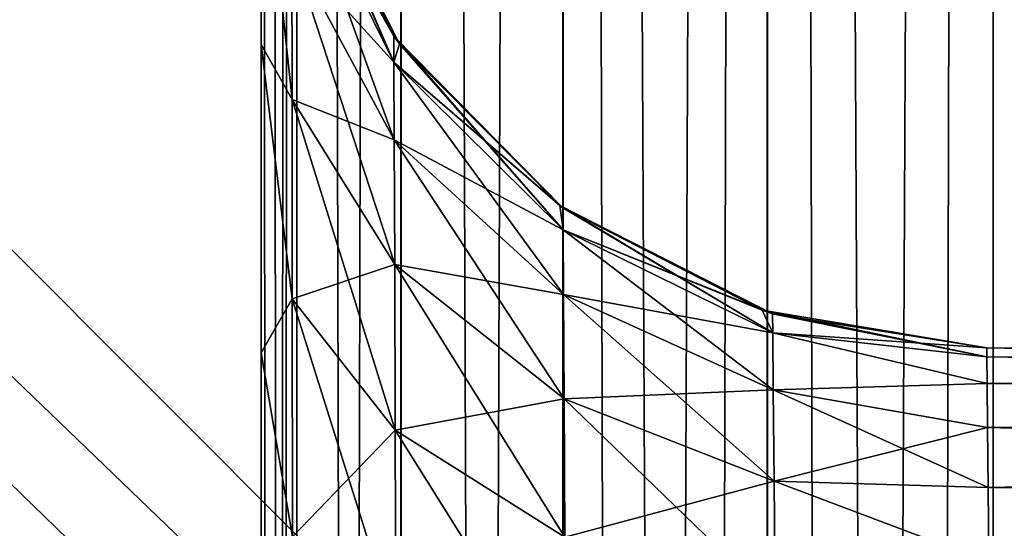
# Model space of a CAD drawing. Header units: metres. Extents: x -86 to 86, y -57 to 57.
# Tile 98 of 256: x -45.665 to -44.992, y 25.399 to 25.746. Entities that reach past the tile are written whole.
import ezdxf

# ---------------------------------------------------------------- set-up
doc = ezdxf.new("R2010")
doc.units = ezdxf.units.M
doc.layers.add('solid_125286', color=7, linetype='CONTINUOUS')

msp = doc.modelspace()

# ---------------------------------------------------------------- linework, layer by layer
at = {"layer": 'solid_125286'}
for points in [[(-43.964466, 22.46842, -2), (-53.242641, 31.746595, -2), (-44.211155, 55.948997, -2)], [(-52.535534, 32.453701, 10), (-43.5, 23.418167, 10), (-43.5, 37.5, 10)], [(-45.5, 37.5, 44), (-45.5, 37.5, 43), (-45.5, 7.215435, 43)], [(-45.475674, 37.5, 42.84594), (-45.5, 7.215435, 43), (-45.5, 37.5, 43)], [(-45.5, 36.239105, 44), (-45.5, 37.5, 44), (-45.5, 7.215435, 43)], [(-45.493851, 7.215435, 42.921822), (-45.5, 7.215435, 43), (-45.475674, 37.5, 42.84594)], [(-45.5, 7.55769, 70.818245), (-45.5, 7.215435, 71), (-45.5, 37.5, 71)], [(-45.493851, 7.215435, 71.078178), (-45.5, 37.5, 71), (-45.5, 7.215435, 71)], [(-45.5, 8.069077, 70.525986), (-45.5, 7.55769, 70.818245), (-45.5, 37.5, 71)], [(-45.5, 8.891709, 70), (-45.5, 8.069077, 70.525986), (-45.5, 37.5, 71)], [(-45.5, 16.956749, 70), (-45.5, 8.891709, 70), (-45.5, 37.5, 71)], [(-45.5, 25.021786, 70), (-45.5, 16.956749, 70), (-45.5, 37.5, 71)], [(-45.5, 25.27566, 69.967171), (-45.5, 25.021786, 70), (-45.5, 37.5, 71)], [(-45.5, 25.518402, 69.867943), (-45.5, 25.27566, 69.967171), (-45.5, 37.5, 71)], [(-45.5, 25.728909, 69.70713), (-45.5, 25.518402, 69.867943), (-45.5, 37.5, 71)], [(-45.5, 25.88975, 69.496635), (-45.5, 25.728909, 69.70713), (-45.5, 37.5, 71)], [(-45.475533, 7.215435, 71.154495), (-45.5, 37.5, 71), (-45.493851, 7.215435, 71.078178)], [(-45.475529, 37.5, 71.15451), (-45.5, 37.5, 71), (-45.475533, 7.215435, 71.154495)], [(-45.493851, 7.215435, 42.921822), (-45.475674, 37.5, 42.84594), (-45.475533, 7.215435, 42.845501)], [(-45.475533, 7.215435, 42.845501), (-45.475674, 37.5, 42.84594), (-45.404694, 37.5, 42.70636)], [(-45.475533, 7.215435, 42.845501), (-45.404694, 37.5, 42.70636), (-45.404461, 7.215435, 42.706039)], [(-45.475529, 37.5, 71.15451), (-45.475533, 7.215435, 71.154495), (-45.404476, 7.215435, 71.293938)], [(-45.475529, 37.5, 71.15451), (-45.404476, 7.215435, 71.293938), (-45.404415, 37.5, 71.294022)], [(-45.404461, 7.215435, 42.706039), (-45.404694, 37.5, 42.70636), (-45.294018, 37.5, 42.595585)], [(-45.404415, 37.5, 71.294022), (-45.404476, 7.215435, 71.293938), (-45.293888, 7.215435, 71.40451)], [(-45.404461, 7.215435, 42.706039), (-45.294018, 37.5, 42.595585), (-45.293861, 7.215435, 42.59547)], [(-45.404415, 37.5, 71.294022), (-45.293888, 7.215435, 71.40451), (-45.29364, 37.5, 71.404694)], [(-45.293861, 7.215435, 42.59547), (-45.294018, 37.5, 42.595585), (-45.154507, 37.5, 42.524471)], [(-45.29364, 37.5, 71.404694), (-45.293888, 7.215435, 71.40451), (-45.22699, 7.215435, 71.445503)], [(-45.293861, 7.215435, 42.59547), (-45.154507, 37.5, 42.524471), (-45.226978, 7.215435, 42.554489)], [(-45.29364, 37.5, 71.404694), (-45.22699, 7.215435, 71.445503), (-45.154449, 7.215435, 71.475548)], [(-45.29364, 37.5, 71.404694), (-45.154449, 7.215435, 71.475548), (-45.15406, 37.5, 71.47567)], [(-45.226978, 7.215435, 42.554489), (-45.154507, 37.5, 42.524471), (-45.154446, 7.215435, 42.524452)], [(-45.154446, 7.215435, 42.524452), (-45.154507, 37.5, 42.524471), (-45, 37.5, 42.5)], [(-45.15406, 37.5, 71.47567), (-45.154449, 7.215435, 71.475548), (-45.07814, 7.215435, 71.493858)], [(-45.154446, 7.215435, 42.524452), (-45, 37.5, 42.5), (-45.078144, 7.215435, 42.506145)], [(-45.15406, 37.5, 71.47567), (-45.07814, 7.215435, 71.493858), (-45, 7.215435, 71.5)], [(-45.15406, 37.5, 71.47567), (-45, 7.215435, 71.5), (-45, 37.5, 71.5)], [(-45.078144, 7.215435, 42.506145), (-45, 37.5, 42.5), (-45, 7.215435, 42.5)], [(-44.676975, 2.797558, 42.5), (-45, 7.215435, 42.5), (-45, 37.5, 42.5)], [(-44.558178, 0.000002, 42.5), (-44.676975, 2.797558, 42.5), (-45, 37.5, 42.5)], [(-43, -37.5, 42.5), (-44.558178, 0.000002, 42.5), (-45, 37.5, 42.5)], [(-43, 37.5, 42.5), (-43, -37.5, 42.5), (-45, 37.5, 42.5)], [(-43, 37.5, 71.5), (-45, 7.215435, 71.5), (-44.984905, 6.595356, 71.5)], [(-43, 37.5, 71.5), (-45, 37.5, 71.5), (-45, 7.215435, 71.5)], [(-43, 37.5, 71.5), (-44.558178, -0.000002, 71.5), (-45, -37.5, 71.5)], [(-43, -37.5, 71.5), (-43, 37.5, 71.5), (-45, -37.5, 71.5)], [(-45.5, 34.978214, 44), (-45.5, 36.239105, 44), (-45.5, 7.215435, 43)], [(-45.5, 34.724342, 44.032825), (-45.5, 34.978214, 44), (-45.5, 7.215435, 43)], [(-45.5, 34.481598, 44.132057), (-45.5, 34.724342, 44.032825), (-45.5, 7.215435, 43)], [(-45.5, 34.271091, 44.292873), (-45.5, 34.481598, 44.132057), (-45.5, 7.215435, 43)], [(-45.5, 25.021778, 44), (-45.5, 34.110252, 44.503368), (-45.5, 34.271091, 44.292873)], [(-45.5, 34.271091, 44.292873), (-45.5, 7.215435, 43), (-45.5, 25.021778, 44)], [(-45.5, 34.011002, 44.74612), (-45.5, 34.110252, 44.503368), (-45.5, 25.021778, 44)], [(-45.5, 33.978165, 44.999981), (-45.5, 34.011002, 44.74612), (-45.5, 25.021778, 44)], [(-45.5, 33.978165, 53.999981), (-45.5, 25.728909, 44.292873), (-45.5, 25.88975, 44.503368)], [(-45.5, 33.978165, 47.999996), (-45.5, 25.5184, 44.132057), (-45.5, 25.728909, 44.292873)], [(-45.5, 33.978165, 51.000011), (-45.5, 33.978165, 47.999996), (-45.5, 25.728909, 44.292873)], [(-45.5, 33.978165, 53.999981), (-45.5, 33.978165, 51.000011), (-45.5, 25.728909, 44.292873)], [(-45.5, 33.978165, 44.999981), (-45.5, 25.275656, 44.032825), (-45.5, 25.5184, 44.132057)], [(-45.5, 33.978165, 47.999996), (-45.5, 33.978165, 44.999981), (-45.5, 25.5184, 44.132057)], [(-45.5, 33.978165, 44.999981), (-45.5, 25.021778, 44), (-45.5, 25.275656, 44.032825)], [(-52.718548, 32.270687, 9.965926), (-43.5, 23.418167, 10), (-52.535534, 32.453701, 10)], [(-43.505909, 22.999779, 9.953932), (-52.718548, 32.270687, 9.965926), (-52.889248, 32.099987, 9.865894)], [(-43.474819, 23.296923, 9.99769), (-43.5, 23.418167, 10), (-52.718548, 32.270687, 9.965926)], [(-43.476868, 23.155674, 9.985573), (-43.474819, 23.296923, 9.99769), (-52.718548, 32.270687, 9.965926)], [(-43.505909, 22.999779, 9.953932), (-43.476868, 23.155674, 9.985573), (-52.718548, 32.270687, 9.965926)], [(-43.581604, 22.762205, 9.853228), (-52.889248, 32.099987, 9.865894), (-53.035797, 31.95344, 9.706737)], [(-43.554802, 22.837347, 9.893303), (-43.505909, 22.999779, 9.953932), (-52.889248, 32.099987, 9.865894)], [(-43.581604, 22.762205, 9.853228), (-43.554802, 22.837347, 9.893303), (-52.889248, 32.099987, 9.865894)], [(-43.676285, 22.537161, 9.664128), (-53.035797, 31.95344, 9.706737), (-53.148186, 31.841051, 9.49932)], [(-43.607937, 22.69367, 9.808411), (-43.581604, 22.762205, 9.853228), (-53.035797, 31.95344, 9.706737)], [(-43.632172, 22.634144, 9.76177), (-43.607937, 22.69367, 9.808411), (-53.035797, 31.95344, 9.706737)], [(-43.654945, 22.582191, 9.713469), (-43.632172, 22.634144, 9.76177), (-53.035797, 31.95344, 9.706737)], [(-43.676285, 22.537161, 9.664128), (-43.654945, 22.582191, 9.713469), (-53.035797, 31.95344, 9.706737)], [(-43.754181, 22.422701, 9.468175), (-53.148186, 31.841051, 9.49932), (-53.218739, 31.770498, 9.257808)], [(-43.696564, 22.498941, 9.614416), (-43.676285, 22.537161, 9.664128), (-53.148186, 31.841051, 9.49932)], [(-43.716118, 22.467236, 9.564798), (-43.696564, 22.498941, 9.614416), (-53.148186, 31.841051, 9.49932)], [(-43.735191, 22.441875, 9.5159), (-43.716118, 22.467236, 9.564798), (-53.148186, 31.841051, 9.49932)], [(-43.754181, 22.422701, 9.468175), (-43.735191, 22.441875, 9.5159), (-53.148186, 31.841051, 9.49932)], [(-43.883671, 22.416433, 9.200822), (-53.218739, 31.770498, 9.257808), (-53.242641, 31.746595, 9)], [(-43.773083, 22.409266, 9.422202), (-43.754181, 22.422701, 9.468175), (-53.218739, 31.770498, 9.257808)], [(-43.79213, 22.401308, 9.378516), (-43.773083, 22.409266, 9.422202), (-53.218739, 31.770498, 9.257808)], [(-43.811119, 22.397991, 9.337383), (-43.79213, 22.401308, 9.378516), (-53.218739, 31.770498, 9.257808)], [(-43.848488, 22.402534, 9.263791), (-43.811119, 22.397991, 9.337383), (-53.218739, 31.770498, 9.257808)], [(-43.883671, 22.416433, 9.200822), (-43.848488, 22.402534, 9.263791), (-53.218739, 31.770498, 9.257808)], [(-43.964466, 22.46842, -2), (-53.242641, 31.746595, 9), (-53.242641, 31.746595, -2)], [(-43.915112, 22.434183, 9.145828), (-43.883671, 22.416433, 9.200822), (-53.242641, 31.746595, 9)], [(-43.941032, 22.451439, 9.095424), (-43.915112, 22.434183, 9.145828), (-53.242641, 31.746595, 9)], [(-43.958565, 22.464064, 9.046708), (-43.941032, 22.451439, 9.095424), (-53.242641, 31.746595, 9)], [(-43.964466, 22.46842, 9), (-43.958565, 22.464064, 9.046708), (-53.242641, 31.746595, 9)], [(-43.964466, 22.46842, -2), (-43.964466, 22.46842, 9), (-53.242641, 31.746595, 9)], [(-45.5, 25.88975, 62.503368), (-45.5, 25.88975, 60.496632), (-45.5, 25.728909, 60.707127)], [(-45.478924, 25.691351, 60.533932), (-45.5, 25.728909, 60.707127), (-45.5, 25.88975, 60.496632)], [(-45.5, 25.728909, 62.292873), (-45.5, 25.88975, 62.503368), (-45.5, 25.728909, 60.707127)], [(-45.478924, 25.691351, 60.533932), (-45.5, 25.88975, 60.496632), (-45.479073, 25.793829, 60.371777)], [(-45.5, 25.728909, 51.707127), (-45.5, 25.728909, 53.292873), (-45.5, 25.88975, 53.503368)], [(-45.478924, 25.691349, 53.466068), (-45.5, 25.88975, 53.503368), (-45.5, 25.728909, 53.292873)], [(-45.5, 25.88975, 51.496632), (-45.5, 25.728909, 51.707127), (-45.5, 25.88975, 53.503368)], [(-45.478924, 25.691349, 53.466068), (-45.479073, 25.793829, 53.628223), (-45.5, 25.88975, 53.503368)], [(-45.478924, 25.691351, 51.533932), (-45.5, 25.728909, 51.707127), (-45.5, 25.88975, 51.496632)], [(-45.478924, 25.691351, 51.533932), (-45.5, 25.88975, 51.496632), (-45.479073, 25.793829, 51.371777)], [(-45.478924, 25.691349, 44.466068), (-45.5, 25.88975, 44.503368), (-45.5, 25.728909, 44.292873)], [(-45.479073, 25.793829, 44.628223), (-45.5, 25.88975, 44.503368), (-45.478924, 25.691349, 44.466068)], [(-45.478924, 25.691351, 69.533936), (-45.5, 25.728909, 69.70713), (-45.5, 25.88975, 69.496635)], [(-45.478924, 25.691351, 69.533936), (-45.5, 25.88975, 69.496635), (-45.479073, 25.793829, 69.37178)], [(-45.478924, 25.691349, 62.466068), (-45.5, 25.88975, 62.503368), (-45.5, 25.728909, 62.292873)], [(-45.478924, 25.691349, 62.466068), (-45.479073, 25.793829, 62.628223), (-45.5, 25.88975, 62.503368)], [(-45.409275, 25.716747, 69.1586), (-45.479176, 25.879045, 69), (-45.475807, 25.868191, 69)], [(-45.479164, 25.857508, 69.190727), (-45.479176, 25.879045, 69), (-45.409275, 25.716747, 69.1586)], [(-45.409275, 25.716747, 60.158604), (-45.479176, 25.879045, 60), (-45.475807, 25.868191, 60)], [(-45.479164, 25.857508, 60.190731), (-45.479176, 25.879045, 60), (-45.409275, 25.716747, 60.158604)], [(-45.479176, 25.879045, 51), (-45.475807, 25.868191, 51), (-45.409275, 25.716747, 51.158604)], [(-45.479164, 25.857508, 51.190731), (-45.479176, 25.879045, 51), (-45.409275, 25.716747, 51.158604)], [(-45.409283, 25.734629, 63), (-45.475807, 25.868193, 63), (-45.479164, 25.857508, 62.809269)], [(-45.475807, 25.868193, 45), (-45.479164, 25.857508, 44.809269), (-45.409283, 25.734629, 45)], [(-45.479164, 25.857508, 53.809269), (-45.405525, 25.729349, 54), (-45.475807, 25.868193, 54)], [(-45.475807, 25.868191, 69), (-45.475807, 25.868193, 63), (-45.409283, 25.734629, 63)], [(-45.475807, 25.868191, 51), (-45.475807, 25.868193, 45), (-45.409283, 25.734629, 45)], [(-45.475807, 25.868193, 54), (-45.405525, 25.729349, 54), (-45.475807, 25.868191, 60)], [(-45.409283, 25.734629, 69), (-45.475807, 25.868191, 69), (-45.409283, 25.734629, 63)], [(-45.409275, 25.716747, 69.1586), (-45.475807, 25.868191, 69), (-45.409283, 25.734629, 69)], [(-45.475807, 25.868191, 51), (-45.409283, 25.734629, 45), (-45.40551, 25.729326, 51)], [(-45.405525, 25.729349, 54), (-45.409283, 25.734629, 60), (-45.475807, 25.868191, 60)], [(-45.409275, 25.716747, 60.158604), (-45.475807, 25.868191, 60), (-45.409283, 25.734629, 60)], [(-45.475807, 25.868191, 51), (-45.40551, 25.729326, 51), (-45.409275, 25.716747, 51.158604)], [(-45.409275, 25.716745, 62.841396), (-45.479164, 25.857508, 62.809269), (-45.479073, 25.793829, 62.628223)], [(-45.409275, 25.716745, 62.841396), (-45.409283, 25.734629, 63), (-45.479164, 25.857508, 62.809269)], [(-45.479164, 25.857508, 69.190727), (-45.409275, 25.716747, 69.1586), (-45.409092, 25.663788, 69.309151)], [(-45.479073, 25.793829, 69.37178), (-45.479164, 25.857508, 69.190727), (-45.409092, 25.663788, 69.309151)], [(-45.479164, 25.857508, 44.809269), (-45.409275, 25.716745, 44.841396), (-45.409283, 25.734629, 45)], [(-45.479164, 25.857508, 44.809269), (-45.479073, 25.793829, 44.628223), (-45.409275, 25.716745, 44.841396)], [(-45.409275, 25.716745, 53.841396), (-45.405525, 25.729349, 54), (-45.479164, 25.857508, 53.809269)], [(-45.409275, 25.716745, 53.841396), (-45.479164, 25.857508, 53.809269), (-45.479073, 25.793829, 53.628223)], [(-45.479164, 25.857508, 51.190731), (-45.409275, 25.716747, 51.158604), (-45.409092, 25.663788, 51.309151)], [(-45.479073, 25.793829, 51.371777), (-45.479164, 25.857508, 51.190731), (-45.409092, 25.663788, 51.309151)], [(-45.479164, 25.857508, 60.190731), (-45.409275, 25.716747, 60.158604), (-45.409092, 25.663788, 60.309151)], [(-45.479073, 25.793829, 60.371777), (-45.479164, 25.857508, 60.190731), (-45.409092, 25.663788, 60.309151)], [(-45.409092, 25.663788, 62.690849), (-45.479073, 25.793829, 62.628223), (-45.478924, 25.691349, 62.466068)], [(-45.409092, 25.663788, 62.690849), (-45.409275, 25.716745, 62.841396), (-45.479073, 25.793829, 62.628223)], [(-45.479073, 25.793829, 69.37178), (-45.409092, 25.663788, 69.309151), (-45.408791, 25.578564, 69.443985)], [(-45.478924, 25.691351, 69.533936), (-45.479073, 25.793829, 69.37178), (-45.408791, 25.578564, 69.443985)], [(-45.479073, 25.793829, 44.628223), (-45.409092, 25.663788, 44.690849), (-45.409275, 25.716745, 44.841396)], [(-45.479073, 25.793829, 44.628223), (-45.478924, 25.691349, 44.466068), (-45.409092, 25.663788, 44.690849)], [(-45.409092, 25.663788, 53.690849), (-45.479073, 25.793829, 53.628223), (-45.478924, 25.691349, 53.466068)], [(-45.409092, 25.663788, 53.690849), (-45.409275, 25.716745, 53.841396), (-45.479073, 25.793829, 53.628223)], [(-45.479073, 25.793829, 51.371777), (-45.409092, 25.663788, 51.309151), (-45.408791, 25.578564, 51.443981)], [(-45.478924, 25.691351, 51.533932), (-45.479073, 25.793829, 51.371777), (-45.408791, 25.578564, 51.443981)], [(-45.479073, 25.793829, 60.371777), (-45.409092, 25.663788, 60.309151), (-45.408791, 25.578564, 60.443981)], [(-45.478924, 25.691351, 60.533932), (-45.479073, 25.793829, 60.371777), (-45.408791, 25.578564, 60.443981)], [(-45.5, 25.728909, 62.292873), (-45.5, 25.728909, 60.707127), (-45.5, 25.518402, 60.867943)], [(-45.478725, 25.555338, 60.66901), (-45.5, 25.518402, 60.867943), (-45.5, 25.728909, 60.707127)], [(-45.5, 25.5184, 62.132057), (-45.5, 25.728909, 62.292873), (-45.5, 25.518402, 60.867943)], [(-45.478725, 25.555338, 60.66901), (-45.5, 25.728909, 60.707127), (-45.478924, 25.691351, 60.533932)], [(-45.5, 25.518402, 51.867943), (-45.5, 25.5184, 53.132057), (-45.5, 25.728909, 53.292873)], [(-45.478725, 25.555338, 53.33099), (-45.5, 25.728909, 53.292873), (-45.5, 25.5184, 53.132057)], [(-45.5, 25.728909, 51.707127), (-45.5, 25.518402, 51.867943), (-45.5, 25.728909, 53.292873)], [(-45.478725, 25.555338, 53.33099), (-45.478924, 25.691349, 53.466068), (-45.5, 25.728909, 53.292873)], [(-45.478725, 25.555338, 51.66901), (-45.5, 25.518402, 51.867943), (-45.5, 25.728909, 51.707127)], [(-45.478725, 25.555338, 51.66901), (-45.5, 25.728909, 51.707127), (-45.478924, 25.691351, 51.533932)], [(-45.478725, 25.555338, 44.33099), (-45.5, 25.728909, 44.292873), (-45.5, 25.5184, 44.132057)], [(-45.478924, 25.691349, 44.466068), (-45.5, 25.728909, 44.292873), (-45.478725, 25.555338, 44.33099)], [(-45.478725, 25.555338, 69.669006), (-45.5, 25.518402, 69.867943), (-45.5, 25.728909, 69.70713)], [(-45.478725, 25.555338, 69.669006), (-45.5, 25.728909, 69.70713), (-45.478924, 25.691351, 69.533936)], [(-45.478725, 25.555338, 62.33099), (-45.5, 25.728909, 62.292873), (-45.5, 25.5184, 62.132057)], [(-45.478725, 25.555338, 62.33099), (-45.478924, 25.691349, 62.466068), (-45.5, 25.728909, 62.292873)], [(-45.296036, 25.618895, 63), (-45.409283, 25.734629, 63), (-45.409275, 25.716745, 62.841396)], [(-45.409283, 25.734629, 69), (-45.409283, 25.734629, 63), (-45.296036, 25.618895, 63)], [(-45.296013, 25.618877, 69), (-45.409283, 25.734629, 69), (-45.296036, 25.618895, 63)], [(-45.409275, 25.716747, 69.1586), (-45.409283, 25.734629, 69), (-45.293739, 25.602287, 69.132477)], [(-45.293739, 25.602287, 69.132477), (-45.409283, 25.734629, 69), (-45.296013, 25.618877, 69)], [(-45.296036, 25.618895, 45), (-45.409283, 25.734629, 45), (-45.409275, 25.716745, 44.841396)], [(-45.40551, 25.729326, 51), (-45.409283, 25.734629, 45), (-45.296036, 25.618895, 45)], [(-45.409275, 25.716747, 60.158604), (-45.409283, 25.734629, 60), (-45.293739, 25.602287, 60.132477)], [(-45.293884, 25.617321, 54), (-45.296013, 25.618877, 60), (-45.409283, 25.734629, 60)], [(-45.293739, 25.602287, 60.132477), (-45.409283, 25.734629, 60), (-45.296013, 25.618877, 60)], [(-45.405525, 25.729349, 54), (-45.293884, 25.617321, 54), (-45.409283, 25.734629, 60)], [(-45.409275, 25.716745, 53.841396), (-45.293884, 25.617321, 54), (-45.405525, 25.729349, 54)], [(-45.409275, 25.716747, 51.158604), (-45.40551, 25.729326, 51), (-45.293739, 25.602287, 51.132477)], [(-45.40551, 25.729326, 51), (-45.296036, 25.618895, 45), (-45.293884, 25.617321, 51)], [(-45.40551, 25.729326, 51), (-45.293884, 25.617321, 51), (-45.293739, 25.602287, 51.132477)], [(-45.409275, 25.716747, 69.1586), (-45.293739, 25.602287, 69.132477), (-45.29348, 25.558081, 69.25824)], [(-45.409092, 25.663788, 69.309151), (-45.409275, 25.716747, 69.1586), (-45.29348, 25.558081, 69.25824)], [(-45.409275, 25.716747, 51.158604), (-45.293739, 25.602287, 51.132477), (-45.29348, 25.558081, 51.25824)], [(-45.409092, 25.663788, 51.309151), (-45.409275, 25.716747, 51.158604), (-45.29348, 25.558081, 51.25824)], [(-45.409275, 25.716747, 60.158604), (-45.293739, 25.602287, 60.132477), (-45.29348, 25.558081, 60.25824)], [(-45.409092, 25.663788, 60.309151), (-45.409275, 25.716747, 60.158604), (-45.29348, 25.558081, 60.25824)], [(-45.293739, 25.602287, 62.867523), (-45.409275, 25.716745, 62.841396), (-45.409092, 25.663788, 62.690849)], [(-45.293739, 25.602287, 62.867523), (-45.296036, 25.618895, 63), (-45.409275, 25.716745, 62.841396)], [(-45.409275, 25.716745, 44.841396), (-45.293739, 25.602287, 44.867523), (-45.296036, 25.618895, 45)], [(-45.409275, 25.716745, 44.841396), (-45.409092, 25.663788, 44.690849), (-45.293739, 25.602287, 44.867523)], [(-45.293739, 25.602287, 53.867523), (-45.293884, 25.617321, 54), (-45.409275, 25.716745, 53.841396)], [(-45.293739, 25.602287, 53.867523), (-45.409275, 25.716745, 53.841396), (-45.409092, 25.663788, 53.690849)], [(-45.478924, 25.691351, 69.533936), (-45.408791, 25.578564, 69.443985), (-45.408394, 25.465454, 69.556297)], [(-45.478725, 25.555338, 69.669006), (-45.478924, 25.691351, 69.533936), (-45.408394, 25.465454, 69.556297)], [(-45.478924, 25.691351, 51.533932), (-45.408791, 25.578564, 51.443981), (-45.408394, 25.465454, 51.556293)], [(-45.478725, 25.555338, 51.66901), (-45.478924, 25.691351, 51.533932), (-45.408394, 25.465454, 51.556293)], [(-45.478924, 25.691351, 60.533932), (-45.408791, 25.578564, 60.443981), (-45.408394, 25.465454, 60.556293)], [(-45.478725, 25.555338, 60.66901), (-45.478924, 25.691351, 60.533932), (-45.408394, 25.465454, 60.556293)], [(-45.408791, 25.578562, 62.556019), (-45.478924, 25.691349, 62.466068), (-45.478725, 25.555338, 62.33099)], [(-45.408791, 25.578562, 62.556019), (-45.409092, 25.663788, 62.690849), (-45.478924, 25.691349, 62.466068)], [(-45.478924, 25.691349, 44.466068), (-45.408791, 25.578562, 44.556019), (-45.409092, 25.663788, 44.690849)], [(-45.478924, 25.691349, 44.466068), (-45.478725, 25.555338, 44.33099), (-45.408791, 25.578562, 44.556019)], [(-45.408791, 25.578562, 53.556019), (-45.478924, 25.691349, 53.466068), (-45.478725, 25.555338, 53.33099)], [(-45.408791, 25.578562, 53.556019), (-45.409092, 25.663788, 53.690849), (-45.478924, 25.691349, 53.466068)], [(-45.293476, 25.558079, 62.74176), (-45.409092, 25.663788, 62.690849), (-45.408791, 25.578562, 62.556019)], [(-45.293476, 25.558079, 62.74176), (-45.293739, 25.602287, 62.867523), (-45.409092, 25.663788, 62.690849)], [(-45.409092, 25.663788, 69.309151), (-45.29348, 25.558081, 69.25824), (-45.293056, 25.486929, 69.370903)], [(-45.408791, 25.578564, 69.443985), (-45.409092, 25.663788, 69.309151), (-45.293056, 25.486929, 69.370903)], [(-45.409092, 25.663788, 44.690849), (-45.293476, 25.558079, 44.74176), (-45.293739, 25.602287, 44.867523)], [(-45.409092, 25.663788, 44.690849), (-45.408791, 25.578562, 44.556019), (-45.293476, 25.558079, 44.74176)], [(-45.293476, 25.558079, 53.74176), (-45.409092, 25.663788, 53.690849), (-45.408791, 25.578562, 53.556019)], [(-45.293476, 25.558079, 53.74176), (-45.293739, 25.602287, 53.867523), (-45.409092, 25.663788, 53.690849)], [(-45.409092, 25.663788, 51.309151), (-45.29348, 25.558081, 51.25824), (-45.293056, 25.486929, 51.370903)], [(-45.408791, 25.578564, 51.443981), (-45.409092, 25.663788, 51.309151), (-45.293056, 25.486929, 51.370903)], [(-45.409092, 25.663788, 60.309151), (-45.29348, 25.558081, 60.25824), (-45.293056, 25.486929, 60.370903)], [(-45.408791, 25.578564, 60.443981), (-45.409092, 25.663788, 60.309151), (-45.293056, 25.486929, 60.370903)], [(-45.157791, 25.547386, 63), (-45.296036, 25.618895, 63), (-45.293739, 25.602287, 62.867523)], [(-45.296013, 25.618877, 69), (-45.296036, 25.618895, 63), (-45.157791, 25.547386, 63)], [(-45.157791, 25.547386, 45), (-45.296036, 25.618895, 45), (-45.293739, 25.602287, 44.867523)], [(-45.293884, 25.617321, 51), (-45.296036, 25.618895, 45), (-45.157791, 25.547386, 45)], [(-45.157787, 25.547386, 69), (-45.296013, 25.618877, 69), (-45.157791, 25.547386, 63)], [(-45.15052, 25.531912, 69.116417), (-45.296013, 25.618877, 69), (-45.157787, 25.547386, 69)], [(-45.293739, 25.602287, 69.132477), (-45.296013, 25.618877, 69), (-45.15052, 25.531912, 69.116417)], [(-45.150661, 25.545074, 54), (-45.157787, 25.547386, 60), (-45.296013, 25.618877, 60)], [(-45.15052, 25.531912, 60.116413), (-45.296013, 25.618877, 60), (-45.157787, 25.547386, 60)], [(-45.293884, 25.617321, 54), (-45.150661, 25.545074, 54), (-45.296013, 25.618877, 60)], [(-45.293739, 25.602287, 60.132477), (-45.296013, 25.618877, 60), (-45.15052, 25.531912, 60.116413)], [(-45.293884, 25.617321, 51), (-45.157791, 25.547386, 45), (-45.150661, 25.545074, 51)], [(-45.293739, 25.602287, 53.867523), (-45.150661, 25.545074, 54), (-45.293884, 25.617321, 54)], [(-45.293884, 25.617321, 51), (-45.150661, 25.545074, 51), (-45.15052, 25.531912, 51.116413)], [(-45.293739, 25.602287, 51.132477), (-45.293884, 25.617321, 51), (-45.15052, 25.531912, 51.116413)], [(-45.15052, 25.531912, 62.883587), (-45.293739, 25.602287, 62.867523), (-45.293476, 25.558079, 62.74176)], [(-45.15052, 25.531912, 62.883587), (-45.157791, 25.547386, 63), (-45.293739, 25.602287, 62.867523)], [(-45.293739, 25.602287, 69.132477), (-45.15052, 25.531912, 69.116417), (-45.150211, 25.493126, 69.226959)], [(-45.29348, 25.558081, 69.25824), (-45.293739, 25.602287, 69.132477), (-45.150211, 25.493126, 69.226959)], [(-45.293739, 25.602287, 44.867523), (-45.15052, 25.531912, 44.883587), (-45.157791, 25.547386, 45)], [(-45.293739, 25.602287, 44.867523), (-45.293476, 25.558079, 44.74176), (-45.15052, 25.531912, 44.883587)], [(-45.15052, 25.531912, 53.883587), (-45.150661, 25.545074, 54), (-45.293739, 25.602287, 53.867523)], [(-45.15052, 25.531912, 53.883587), (-45.293739, 25.602287, 53.867523), (-45.293476, 25.558079, 53.74176)], [(-45.293739, 25.602287, 51.132477), (-45.15052, 25.531912, 51.116413), (-45.150211, 25.493126, 51.226959)], [(-45.29348, 25.558081, 51.25824), (-45.293739, 25.602287, 51.132477), (-45.150211, 25.493126, 51.226959)], [(-45.293739, 25.602287, 60.132477), (-45.15052, 25.531912, 60.116413), (-45.150211, 25.493126, 60.226959)], [(-45.29348, 25.558081, 60.25824), (-45.293739, 25.602287, 60.132477), (-45.150211, 25.493126, 60.226959)], [(-45.408394, 25.465454, 62.443707), (-45.408791, 25.578562, 62.556019), (-45.478725, 25.555338, 62.33099)], [(-45.478725, 25.555338, 44.33099), (-45.408394, 25.465454, 44.443707), (-45.408791, 25.578562, 44.556019)], [(-45.408394, 25.465454, 53.443707), (-45.408791, 25.578562, 53.556019), (-45.478725, 25.555338, 53.33099)], [(-45.408791, 25.578564, 69.443985), (-45.293056, 25.486929, 69.370903), (-45.292496, 25.392479, 69.464783)], [(-45.408394, 25.465454, 69.556297), (-45.408791, 25.578564, 69.443985), (-45.292496, 25.392479, 69.464783)], [(-45.408791, 25.578564, 51.443981), (-45.293056, 25.486929, 51.370903), (-45.292496, 25.392479, 51.464779)], [(-45.408394, 25.465454, 51.556293), (-45.408791, 25.578564, 51.443981), (-45.292496, 25.392479, 51.464779)], [(-45.408791, 25.578564, 60.443981), (-45.293056, 25.486929, 60.370903), (-45.292496, 25.392479, 60.464779)], [(-45.408394, 25.465454, 60.556293), (-45.408791, 25.578564, 60.443981), (-45.292496, 25.392479, 60.464779)], [(-45.293056, 25.486927, 62.629097), (-45.408791, 25.578562, 62.556019), (-45.408394, 25.465454, 62.443707)], [(-45.293056, 25.486927, 62.629097), (-45.293476, 25.558079, 62.74176), (-45.408791, 25.578562, 62.556019)], [(-45.408791, 25.578562, 44.556019), (-45.293056, 25.486927, 44.629097), (-45.293476, 25.558079, 44.74176)], [(-45.408791, 25.578562, 44.556019), (-45.408394, 25.465454, 44.443707), (-45.293056, 25.486927, 44.629097)], [(-45.293056, 25.486927, 53.629097), (-45.408791, 25.578562, 53.556019), (-45.408394, 25.465454, 53.443707)], [(-45.293056, 25.486927, 53.629097), (-45.293476, 25.558079, 53.74176), (-45.408791, 25.578562, 53.556019)], [(-45.478485, 25.392744, 60.770245), (-45.5, 25.518402, 60.867943), (-45.478725, 25.555338, 60.66901)], [(-45.478485, 25.392742, 53.229759), (-45.478725, 25.555338, 53.33099), (-45.5, 25.5184, 53.132057)], [(-45.478485, 25.392744, 51.770245), (-45.5, 25.518402, 51.867943), (-45.478725, 25.555338, 51.66901)], [(-45.478725, 25.555338, 44.33099), (-45.5, 25.5184, 44.132057), (-45.478485, 25.392742, 44.229759)], [(-45.478485, 25.392744, 69.770241), (-45.5, 25.518402, 69.867943), (-45.478725, 25.555338, 69.669006)], [(-45.478485, 25.392742, 62.229759), (-45.478725, 25.555338, 62.33099), (-45.5, 25.5184, 62.132057)], [(-45.408394, 25.465454, 62.443707), (-45.478725, 25.555338, 62.33099), (-45.478485, 25.392742, 62.229759)], [(-45.478725, 25.555338, 69.669006), (-45.408394, 25.465454, 69.556297), (-45.407917, 25.330244, 69.640457)], [(-45.478485, 25.392744, 69.770241), (-45.478725, 25.555338, 69.669006), (-45.407917, 25.330244, 69.640457)], [(-45.478725, 25.555338, 44.33099), (-45.478485, 25.392742, 44.229759), (-45.408394, 25.465454, 44.443707)], [(-45.408394, 25.465454, 53.443707), (-45.478725, 25.555338, 53.33099), (-45.478485, 25.392742, 53.229759)], [(-45.478725, 25.555338, 51.66901), (-45.408394, 25.465454, 51.556293), (-45.407917, 25.330244, 51.640457)], [(-45.478485, 25.392744, 51.770245), (-45.478725, 25.555338, 51.66901), (-45.407917, 25.330244, 51.640457)], [(-45.478725, 25.555338, 60.66901), (-45.408394, 25.465454, 60.556293), (-45.407917, 25.330244, 60.640457)], [(-45.478485, 25.392744, 60.770245), (-45.478725, 25.555338, 60.66901), (-45.407917, 25.330244, 60.640457)], [(-45.29348, 25.558081, 69.25824), (-45.150211, 25.493126, 69.226959), (-45.149715, 25.430681, 69.326042)], [(-45.293056, 25.486929, 69.370903), (-45.29348, 25.558081, 69.25824), (-45.149715, 25.430681, 69.326042)], [(-45.29348, 25.558081, 51.25824), (-45.150211, 25.493126, 51.226959), (-45.149715, 25.430681, 51.326042)], [(-45.293056, 25.486929, 51.370903), (-45.29348, 25.558081, 51.25824), (-45.149715, 25.430681, 51.326042)], [(-45.29348, 25.558081, 60.25824), (-45.150211, 25.493126, 60.226959), (-45.149715, 25.430681, 60.326042)], [(-45.293056, 25.486929, 60.370903), (-45.29348, 25.558081, 60.25824), (-45.149715, 25.430681, 60.326042)], [(-45.150211, 25.493126, 62.773041), (-45.293476, 25.558079, 62.74176), (-45.293056, 25.486927, 62.629097)], [(-45.150211, 25.493126, 62.773041), (-45.15052, 25.531912, 62.883587), (-45.293476, 25.558079, 62.74176)], [(-45.293476, 25.558079, 44.74176), (-45.150211, 25.493126, 44.773041), (-45.15052, 25.531912, 44.883587)], [(-45.293476, 25.558079, 44.74176), (-45.293056, 25.486927, 44.629097), (-45.150211, 25.493126, 44.773041)], [(-45.150211, 25.493126, 53.773041), (-45.293476, 25.558079, 53.74176), (-45.293056, 25.486927, 53.629097)], [(-45.150211, 25.493126, 53.773041), (-45.15052, 25.531912, 53.883587), (-45.293476, 25.558079, 53.74176)], [(-45.004364, 25.521854, 63), (-45.157791, 25.547386, 63), (-45.15052, 25.531912, 62.883587)], [(-45.157787, 25.547386, 69), (-45.157791, 25.547386, 63), (-45.004364, 25.521854, 63)], [(-45.004364, 25.521854, 45), (-45.157791, 25.547386, 45), (-45.15052, 25.531912, 44.883587)], [(-45.150661, 25.545074, 51), (-45.157791, 25.547386, 45), (-45.004364, 25.521854, 45)], [(-45.004364, 25.521854, 69), (-45.157787, 25.547386, 69), (-45.004364, 25.521854, 63)], [(-45.004311, 25.515707, 69.078163), (-45.157787, 25.547386, 69), (-45.004364, 25.521854, 69)], [(-45.004311, 25.515707, 69.078163), (-45.15052, 25.531912, 69.116417), (-45.157787, 25.547386, 69)], [(-45.157787, 25.547386, 60), (-45.004364, 25.521854, 54), (-45.004364, 25.521854, 60)], [(-45.004311, 25.515707, 60.078167), (-45.157787, 25.547386, 60), (-45.004364, 25.521854, 60)], [(-45.150661, 25.545074, 54), (-45.004364, 25.521854, 54), (-45.157787, 25.547386, 60)], [(-45.004311, 25.515707, 60.078167), (-45.15052, 25.531912, 60.116413), (-45.157787, 25.547386, 60)], [(-45.150661, 25.545074, 51), (-45.004364, 25.521854, 45), (-45.004364, 25.521854, 51)], [(-45.15052, 25.531912, 53.883587), (-45.004364, 25.521854, 54), (-45.150661, 25.545074, 54)], [(-45.004311, 25.515707, 51.078167), (-45.150661, 25.545074, 51), (-45.004364, 25.521854, 51)], [(-45.004311, 25.515707, 51.078167), (-45.15052, 25.531912, 51.116413), (-45.150661, 25.545074, 51)], [(-45.00415, 25.497406, 62.84557), (-45.15052, 25.531912, 62.883587), (-45.150211, 25.493126, 62.773041)], [(-45.004311, 25.515707, 62.921833), (-45.004364, 25.521854, 63), (-45.15052, 25.531912, 62.883587)], [(-45.00415, 25.497406, 62.84557), (-45.004311, 25.515707, 62.921833), (-45.15052, 25.531912, 62.883587)], [(-45.00415, 25.497406, 69.154427), (-45.150211, 25.493126, 69.226959), (-45.15052, 25.531912, 69.116417)], [(-45.004311, 25.515707, 69.078163), (-45.00415, 25.497406, 69.154427), (-45.15052, 25.531912, 69.116417)], [(-45.00415, 25.497406, 44.84557), (-45.15052, 25.531912, 44.883587), (-45.150211, 25.493126, 44.773041)], [(-45.004311, 25.515707, 44.921833), (-45.004364, 25.521854, 45), (-45.15052, 25.531912, 44.883587)], [(-45.00415, 25.497406, 44.84557), (-45.004311, 25.515707, 44.921833), (-45.15052, 25.531912, 44.883587)], [(-45.004311, 25.515707, 53.921833), (-45.004364, 25.521854, 54), (-45.15052, 25.531912, 53.883587)], [(-45.00415, 25.497406, 53.84557), (-45.15052, 25.531912, 53.883587), (-45.150211, 25.493126, 53.773041)], [(-45.00415, 25.497406, 53.84557), (-45.004311, 25.515707, 53.921833), (-45.15052, 25.531912, 53.883587)], [(-45.00415, 25.497406, 51.15443), (-45.150211, 25.493126, 51.226959), (-45.15052, 25.531912, 51.116413)], [(-45.004311, 25.515707, 51.078167), (-45.00415, 25.497406, 51.15443), (-45.15052, 25.531912, 51.116413)], [(-45.00415, 25.497406, 60.15443), (-45.150211, 25.493126, 60.226959), (-45.15052, 25.531912, 60.116413)], [(-45.004311, 25.515707, 60.078167), (-45.00415, 25.497406, 60.15443), (-45.15052, 25.531912, 60.116413)], [(-45.004364, 25.521854, 54), (-42.5, 25.5, 54), (-42.5, 25.5, 60)], [(-45.004311, 25.515707, 53.921833), (-42.5, 25.5, 54), (-45.004364, 25.521854, 54)], [(-45.004364, 25.521854, 60), (-42.5, 25.5, 60), (-42.5, 25.475529, 60.154453)], [(-45.004364, 25.521854, 54), (-42.5, 25.5, 60), (-45.004364, 25.521854, 60)], [(-45.004311, 25.515707, 60.078167), (-45.004364, 25.521854, 60), (-42.5, 25.475529, 60.154453)], [(-45.004364, 25.521854, 63), (-42.5, 25.5, 63), (-42.5, 25.5, 69)], [(-45.004311, 25.515707, 62.921833), (-42.5, 25.5, 63), (-45.004364, 25.521854, 63)], [(-45.004364, 25.521854, 69), (-42.5, 25.5, 69), (-42.5, 25.475529, 69.154449)], [(-45.004364, 25.521854, 69), (-45.004364, 25.521854, 63), (-42.5, 25.5, 69)], [(-45.004311, 25.515707, 69.078163), (-45.004364, 25.521854, 69), (-42.5, 25.475529, 69.154449)], [(-45.004364, 25.521854, 45), (-42.5, 25.5, 45), (-42.5, 25.5, 51)], [(-45.004311, 25.515707, 44.921833), (-42.5, 25.5, 45), (-45.004364, 25.521854, 45)], [(-45.004364, 25.521854, 51), (-42.5, 25.5, 51), (-42.5, 25.475529, 51.154453)], [(-45.004364, 25.521854, 51), (-45.004364, 25.521854, 45), (-42.5, 25.5, 51)], [(-45.004311, 25.515707, 51.078167), (-45.004364, 25.521854, 51), (-42.5, 25.475529, 51.154453)], [(-45.5, 25.5184, 62.132057), (-45.5, 25.518402, 60.867943), (-45.5, 25.27566, 60.967175)], [(-45.478485, 25.392744, 60.770245), (-45.5, 25.27566, 60.967175), (-45.5, 25.518402, 60.867943)], [(-45.5, 25.518402, 51.867943), (-45.5, 25.27566, 51.967175), (-45.5, 25.5184, 53.132057)], [(-45.478485, 25.392744, 51.770245), (-45.5, 25.27566, 51.967175), (-45.5, 25.518402, 51.867943)], [(-45.478485, 25.392744, 69.770241), (-45.5, 25.27566, 69.967171), (-45.5, 25.518402, 69.867943)], [(-45.5, 25.275656, 62.032825), (-45.5, 25.5184, 62.132057), (-45.5, 25.27566, 60.967175)], [(-45.5, 25.27566, 51.967175), (-45.5, 25.275656, 53.032825), (-45.5, 25.5184, 53.132057)], [(-45.478485, 25.392742, 53.229759), (-45.5, 25.5184, 53.132057), (-45.5, 25.275656, 53.032825)], [(-45.478485, 25.392742, 44.229759), (-45.5, 25.5184, 44.132057), (-45.5, 25.275656, 44.032825)], [(-45.478485, 25.392742, 62.229759), (-45.5, 25.5184, 62.132057), (-45.5, 25.275656, 62.032825)], [(-45.00415, 25.497406, 53.84557), (-42.5, 25.5, 54), (-45.004311, 25.515707, 53.921833)], [(-45.004311, 25.515707, 60.078167), (-42.5, 25.475529, 60.154453), (-45.00415, 25.497406, 60.15443)], [(-45.00415, 25.497406, 62.84557), (-42.5, 25.5, 63), (-45.004311, 25.515707, 62.921833)], [(-45.004311, 25.515707, 69.078163), (-42.5, 25.475529, 69.154449), (-45.00415, 25.497406, 69.154427)], [(-45.00415, 25.497406, 44.84557), (-42.5, 25.5, 45), (-45.004311, 25.515707, 44.921833)], [(-45.004311, 25.515707, 51.078167), (-42.5, 25.475529, 51.154453), (-45.00415, 25.497406, 51.15443)], [(-45.00415, 25.497406, 53.84557), (-42.5, 25.475529, 53.845547), (-42.5, 25.5, 54)], [(-45.00415, 25.497406, 62.84557), (-42.5, 25.475529, 62.845547), (-42.5, 25.5, 63)], [(-45.00415, 25.497406, 44.84557), (-42.5, 25.475529, 44.845547), (-42.5, 25.5, 45)], [(-45.149715, 25.430681, 62.673958), (-45.150211, 25.493126, 62.773041), (-45.293056, 25.486927, 62.629097)], [(-45.293056, 25.486927, 44.629097), (-45.149715, 25.430681, 44.673958), (-45.150211, 25.493126, 44.773041)], [(-45.149715, 25.430681, 53.673958), (-45.150211, 25.493126, 53.773041), (-45.293056, 25.486927, 53.629097)], [(-45.003887, 25.467396, 62.77309), (-45.00415, 25.497406, 62.84557), (-45.150211, 25.493126, 62.773041)], [(-45.00415, 25.497406, 69.154427), (-45.003887, 25.467396, 69.226906), (-45.150211, 25.493126, 69.226959)], [(-45.003887, 25.467396, 44.77309), (-45.00415, 25.497406, 44.84557), (-45.150211, 25.493126, 44.773041)], [(-45.003887, 25.467396, 53.77309), (-45.00415, 25.497406, 53.84557), (-45.150211, 25.493126, 53.773041)], [(-45.00415, 25.497406, 51.15443), (-45.003887, 25.467396, 51.22691), (-45.150211, 25.493126, 51.226959)], [(-45.00415, 25.497406, 60.15443), (-45.003887, 25.467396, 60.22691), (-45.150211, 25.493126, 60.226959)], [(-45.003887, 25.467396, 62.77309), (-45.150211, 25.493126, 62.773041), (-45.149715, 25.430681, 62.673958)], [(-45.003529, 25.426413, 69.293808), (-45.149715, 25.430681, 69.326042), (-45.150211, 25.493126, 69.226959)], [(-45.003887, 25.467396, 69.226906), (-45.003529, 25.426413, 69.293808), (-45.150211, 25.493126, 69.226959)], [(-45.003887, 25.467396, 44.77309), (-45.150211, 25.493126, 44.773041), (-45.149715, 25.430681, 44.673958)], [(-45.003887, 25.467396, 53.77309), (-45.150211, 25.493126, 53.773041), (-45.149715, 25.430681, 53.673958)], [(-45.003529, 25.426413, 51.293812), (-45.149715, 25.430681, 51.326042), (-45.150211, 25.493126, 51.226959)], [(-45.003887, 25.467396, 51.22691), (-45.003529, 25.426413, 51.293812), (-45.150211, 25.493126, 51.226959)], [(-45.003529, 25.426413, 60.293812), (-45.149715, 25.430681, 60.326042), (-45.150211, 25.493126, 60.226959)], [(-45.003887, 25.467396, 60.22691), (-45.003529, 25.426413, 60.293812), (-45.150211, 25.493126, 60.226959)], [(-45.003887, 25.467396, 53.77309), (-42.5, 25.475529, 53.845547), (-45.00415, 25.497406, 53.84557)], [(-45.00415, 25.497406, 60.15443), (-42.5, 25.475529, 60.154453), (-45.003887, 25.467396, 60.22691)], [(-45.003887, 25.467396, 62.77309), (-42.5, 25.475529, 62.845547), (-45.00415, 25.497406, 62.84557)], [(-45.00415, 25.497406, 69.154427), (-42.5, 25.475529, 69.154449), (-45.003887, 25.467396, 69.226906)], [(-45.003887, 25.467396, 44.77309), (-42.5, 25.475529, 44.845547), (-45.00415, 25.497406, 44.84557)], [(-45.00415, 25.497406, 51.15443), (-42.5, 25.475529, 51.154453), (-45.003887, 25.467396, 51.22691)], [(-45.292496, 25.392477, 62.535221), (-45.293056, 25.486927, 62.629097), (-45.408394, 25.465454, 62.443707)], [(-45.408394, 25.465454, 44.443707), (-45.292496, 25.392477, 44.535221), (-45.293056, 25.486927, 44.629097)], [(-45.292496, 25.392477, 53.535221), (-45.293056, 25.486927, 53.629097), (-45.408394, 25.465454, 53.443707)], [(-45.293056, 25.486929, 69.370903), (-45.149715, 25.430681, 69.326042), (-45.149055, 25.347746, 69.408684)], [(-45.292496, 25.392479, 69.464783), (-45.293056, 25.486929, 69.370903), (-45.149055, 25.347746, 69.408684)], [(-45.293056, 25.486929, 51.370903), (-45.149715, 25.430681, 51.326042), (-45.149055, 25.347746, 51.408684)], [(-45.292496, 25.392479, 51.464779), (-45.293056, 25.486929, 51.370903), (-45.149055, 25.347746, 51.408684)], [(-45.293056, 25.486929, 60.370903), (-45.149715, 25.430681, 60.326042), (-45.149055, 25.347746, 60.408684)], [(-45.292496, 25.392479, 60.464779), (-45.293056, 25.486929, 60.370903), (-45.149055, 25.347746, 60.408684)], [(-45.149715, 25.430681, 62.673958), (-45.293056, 25.486927, 62.629097), (-45.292496, 25.392477, 62.535221)], [(-45.293056, 25.486927, 44.629097), (-45.292496, 25.392477, 44.535221), (-45.149715, 25.430681, 44.673958)], [(-45.149715, 25.430681, 53.673958), (-45.293056, 25.486927, 53.629097), (-45.292496, 25.392477, 53.535221)], [(-45.003529, 25.426413, 53.706188), (-42.5, 25.475529, 53.845547), (-45.003887, 25.467396, 53.77309)], [(-45.003887, 25.467396, 60.22691), (-42.5, 25.475529, 60.154453), (-42.5, 25.404381, 60.294025)], [(-45.003529, 25.426413, 62.706188), (-42.5, 25.475529, 62.845547), (-45.003887, 25.467396, 62.77309)], [(-45.003887, 25.467396, 69.226906), (-42.5, 25.475529, 69.154449), (-42.5, 25.404381, 69.294029)], [(-45.003529, 25.426413, 44.706188), (-42.5, 25.475529, 44.845547), (-45.003887, 25.467396, 44.77309)], [(-45.003887, 25.467396, 51.22691), (-42.5, 25.475529, 51.154453), (-42.5, 25.404381, 51.294025)], [(-45.003529, 25.426413, 53.706188), (-42.5, 25.404381, 53.705975), (-42.5, 25.475529, 53.845547)], [(-45.003529, 25.426413, 62.706188), (-42.5, 25.404381, 62.705975), (-42.5, 25.475529, 62.845547)], [(-45.003529, 25.426413, 44.706188), (-42.5, 25.404381, 44.705975), (-42.5, 25.475529, 44.845547)], [(-45.003529, 25.426413, 62.706188), (-45.003887, 25.467396, 62.77309), (-45.149715, 25.430681, 62.673958)], [(-45.003529, 25.426413, 44.706188), (-45.003887, 25.467396, 44.77309), (-45.149715, 25.430681, 44.673958)], [(-45.003529, 25.426413, 53.706188), (-45.003887, 25.467396, 53.77309), (-45.149715, 25.430681, 53.673958)], [(-45.003887, 25.467396, 60.22691), (-42.5, 25.404381, 60.294025), (-45.003529, 25.426413, 60.293812)], [(-45.003887, 25.467396, 69.226906), (-42.5, 25.404381, 69.294029), (-45.003529, 25.426413, 69.293808)], [(-45.003887, 25.467396, 51.22691), (-42.5, 25.404381, 51.294025), (-45.003529, 25.426413, 51.293812)], [(-45.407913, 25.330244, 62.359543), (-45.408394, 25.465454, 62.443707), (-45.478485, 25.392742, 62.229759)], [(-45.478485, 25.392742, 44.229759), (-45.407913, 25.330244, 44.359543), (-45.408394, 25.465454, 44.443707)], [(-45.407913, 25.330244, 53.359543), (-45.408394, 25.465454, 53.443707), (-45.478485, 25.392742, 53.229759)], [(-45.292496, 25.392477, 62.535221), (-45.408394, 25.465454, 62.443707), (-45.407913, 25.330244, 62.359543)], [(-45.408394, 25.465454, 69.556297), (-45.292496, 25.392479, 69.464783), (-45.291824, 25.279545, 69.535172)], [(-45.407917, 25.330244, 69.640457), (-45.408394, 25.465454, 69.556297), (-45.291824, 25.279545, 69.535172)], [(-45.408394, 25.465454, 44.443707), (-45.407913, 25.330244, 44.359543), (-45.292496, 25.392477, 44.535221)], [(-45.292496, 25.392477, 53.535221), (-45.408394, 25.465454, 53.443707), (-45.407913, 25.330244, 53.359543)], [(-45.408394, 25.465454, 51.556293), (-45.292496, 25.392479, 51.464779), (-45.291824, 25.279545, 51.535172)], [(-45.407917, 25.330244, 51.640457), (-45.408394, 25.465454, 51.556293), (-45.291824, 25.279545, 51.535172)], [(-45.408394, 25.465454, 60.556293), (-45.292496, 25.392479, 60.464779), (-45.291824, 25.279545, 60.535172)], [(-45.407917, 25.330244, 60.640457), (-45.408394, 25.465454, 60.556293), (-45.291824, 25.279545, 60.535172)], [(-45.149055, 25.347746, 62.591316), (-45.149715, 25.430681, 62.673958), (-45.292496, 25.392477, 62.535221)], [(-45.292496, 25.392477, 44.535221), (-45.149055, 25.347746, 44.591316), (-45.149715, 25.430681, 44.673958)], [(-45.149055, 25.347746, 53.591316), (-45.149715, 25.430681, 53.673958), (-45.292496, 25.392477, 53.535221)], [(-45.003086, 25.375462, 62.646515), (-45.149715, 25.430681, 62.673958), (-45.149055, 25.347746, 62.591316)], [(-45.003086, 25.375462, 62.646515), (-45.003529, 25.426413, 62.706188), (-45.149715, 25.430681, 62.673958)], [(-45.003086, 25.375462, 69.353485), (-45.149055, 25.347746, 69.408684), (-45.149715, 25.430681, 69.326042)], [(-45.003529, 25.426413, 69.293808), (-45.003086, 25.375462, 69.353485), (-45.149715, 25.430681, 69.326042)], [(-45.003086, 25.375462, 44.646515), (-45.149715, 25.430681, 44.673958), (-45.149055, 25.347746, 44.591316)], [(-45.003086, 25.375462, 44.646515), (-45.003529, 25.426413, 44.706188), (-45.149715, 25.430681, 44.673958)], [(-45.003086, 25.375462, 53.646515), (-45.149715, 25.430681, 53.673958), (-45.149055, 25.347746, 53.591316)], [(-45.003086, 25.375462, 53.646515), (-45.003529, 25.426413, 53.706188), (-45.149715, 25.430681, 53.673958)], [(-45.003086, 25.375462, 51.353485), (-45.149055, 25.347746, 51.408684), (-45.149715, 25.430681, 51.326042)], [(-45.003529, 25.426413, 51.293812), (-45.003086, 25.375462, 51.353485), (-45.149715, 25.430681, 51.326042)], [(-45.003086, 25.375462, 60.353485), (-45.149055, 25.347746, 60.408684), (-45.149715, 25.430681, 60.326042)], [(-45.003529, 25.426413, 60.293812), (-45.003086, 25.375462, 60.353485), (-45.149715, 25.430681, 60.326042)], [(-45.003086, 25.375462, 53.646515), (-42.5, 25.404381, 53.705975), (-45.003529, 25.426413, 53.706188)], [(-45.003529, 25.426413, 60.293812), (-42.5, 25.404381, 60.294025), (-45.003086, 25.375462, 60.353485)], [(-45.003086, 25.375462, 62.646515), (-42.5, 25.404381, 62.705975), (-45.003529, 25.426413, 62.706188)], [(-45.003529, 25.426413, 69.293808), (-42.5, 25.404381, 69.294029), (-45.003086, 25.375462, 69.353485)], [(-45.003086, 25.375462, 44.646515), (-42.5, 25.404381, 44.705975), (-45.003529, 25.426413, 44.706188)], [(-45.003529, 25.426413, 51.293812), (-42.5, 25.404381, 51.294025), (-45.003086, 25.375462, 51.353485)], [(-45.003086, 25.375462, 53.646515), (-42.5, 25.294025, 53.595619), (-42.5, 25.404381, 53.705975)], [(-45.003086, 25.375462, 60.353485), (-42.5, 25.404381, 60.294025), (-42.5, 25.294025, 60.404381)], [(-45.003086, 25.375462, 62.646515), (-42.5, 25.294025, 62.595619), (-42.5, 25.404381, 62.705975)], [(-45.003086, 25.375462, 69.353485), (-42.5, 25.404381, 69.294029), (-42.5, 25.294025, 69.404381)], [(-45.003086, 25.375462, 44.646515), (-42.5, 25.294025, 44.595619), (-42.5, 25.404381, 44.705975)], [(-45.003086, 25.375462, 51.353485), (-42.5, 25.404381, 51.294025), (-42.5, 25.294025, 51.404381)]]:
    msp.add_3dface(points, dxfattribs=at)

doc.saveas('drawing.dxf')
